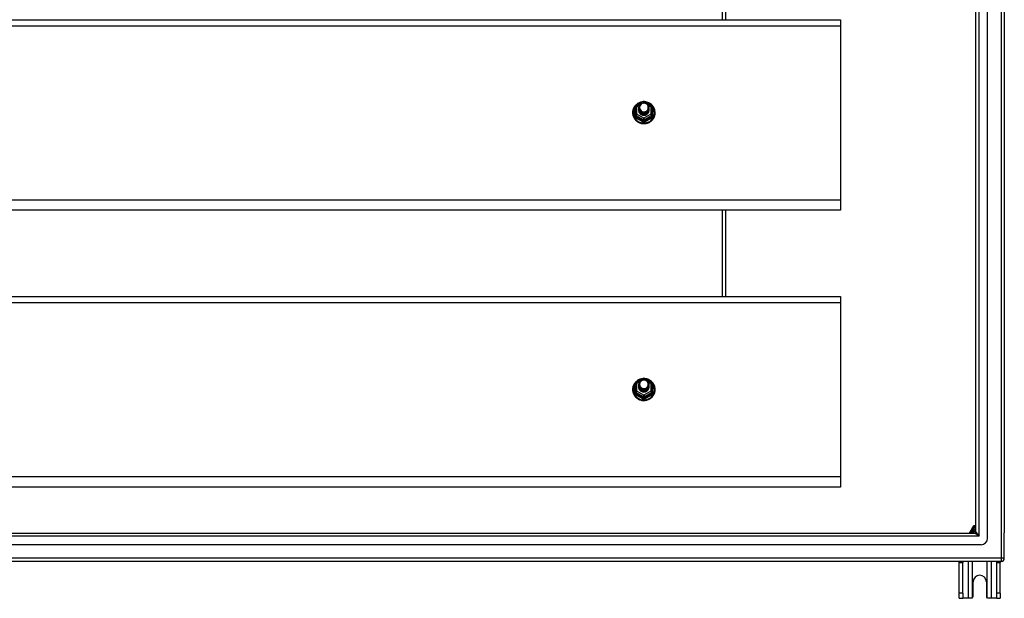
# Model space of a CAD drawing. Header units: inches. Extents: x 80 to 200, y 50 to 96.
# Tile 25 of 28: x 170 to 200, y 50 to 67. Entities that reach past the tile are written whole.
import ezdxf

# ---------------------------------------------------------------- set-up
doc = ezdxf.new("R2010")
doc.units = ezdxf.units.IN
doc.header["$MEASUREMENT"] = 0
doc.layers.add('Visible Edges(ANSI)', color=7, linetype='Continuous', lineweight=25)
doc.layers.add('Visible Tangent Edges(ANSI)', color=7, linetype='Continuous', lineweight=25)

msp = doc.modelspace()

# ---------------------------------------------------------------- linework, layer by layer
at = {"layer": 'Visible Edges(ANSI)'}
for p, q in [((199.224, 51.565), (199.224, 93.771)), ((199.578, 51.377), (199.578, 93.96)), ((200.09, 93.794), (200.09, 51.542)), ((191.59, 67.203), (191.59, 69.835)), ((140.956, 67.203), (195.09, 67.203)), ((195.09, 67.203), (195.09, 67.017)), ((195.09, 67.017), (195.09, 61.698)), ((188.856, 64.582), (189.071, 64.702)), ((189.109, 64.702), (189.323, 64.582)), ((188.836, 64.548), (188.836, 64.308)), ((188.836, 64.308), (188.836, 64.263)), ((188.936, 64.517), (188.936, 64.517)), ((188.936, 64.504), (188.936, 64.505)), ((188.936, 64.492), (188.936, 64.492)), ((188.936, 64.479), (188.936, 64.48)), ((188.936, 64.467), (188.936, 64.467)), ((188.936, 64.454), (188.936, 64.454)), ((188.936, 64.442), (188.936, 64.442)), ((189.243, 64.51), (189.243, 64.511)), ((189.243, 64.498), (189.243, 64.498)), ((189.243, 64.485), (189.243, 64.486)), ((189.243, 64.473), (189.243, 64.473)), ((189.243, 64.46), (189.243, 64.461)), ((189.243, 64.448), (189.243, 64.448)), ((189.344, 64.308), (189.344, 64.548)), ((189.344, 64.263), (189.344, 64.308)), ((189.072, 64.296), (189.07, 64.287)), ((195.09, 61.698), (195.09, 61.385)), ((195.09, 61.385), (140.956, 61.385)), ((191.59, 58.753), (191.59, 61.385)), ((140.956, 58.753), (195.09, 58.753)), ((195.09, 58.753), (195.09, 58.567)), ((195.09, 58.567), (195.09, 53.248)), ((188.856, 56.132), (189.071, 56.252)), ((189.109, 56.252), (189.323, 56.132)), ((188.836, 56.098), (188.836, 55.858)), ((188.936, 56.067), (188.936, 56.067)), ((188.936, 56.054), (188.936, 56.055)), ((188.936, 56.042), (188.936, 56.042)), ((188.936, 56.029), (188.936, 56.03)), ((188.936, 56.017), (188.936, 56.017)), ((188.936, 56.004), (188.936, 56.004)), ((188.936, 55.992), (188.936, 55.992)), ((189.243, 56.06), (189.243, 56.061)), ((189.243, 56.048), (189.243, 56.048)), ((189.243, 56.035), (189.243, 56.036)), ((189.243, 56.023), (189.243, 56.023)), ((189.243, 56.01), (189.243, 56.011)), ((189.243, 55.998), (189.243, 55.998)), ((189.344, 55.858), (189.344, 56.098)), ((188.836, 55.858), (188.836, 55.813)), ((189.072, 55.846), (189.07, 55.837)), ((189.344, 55.813), (189.344, 55.858)), ((195.09, 53.248), (195.09, 52.935)), ((195.09, 52.935), (140.956, 52.935)), ((199.124, 51.709), (199.023, 51.534)), ((199.142, 51.741), (199.124, 51.709)), ((199.196, 51.751), (199.159, 51.751)), ((199.224, 51.751), (199.196, 51.751)), ((140.987, 51.534), (199.193, 51.534)), ((200.09, 50.767), (200.09, 51.542)), ((199.381, 51.18), (140.798, 51.18)), ((199.991, 50.668), (140.956, 50.668)), ((198.715, 50.637), (198.715, 50.668)), ((198.715, 49.699), (198.715, 50.637)), ((198.82, 50.668), (198.82, 50.637)), ((198.82, 49.699), (198.82, 50.637)), ((199.86, 50.637), (199.86, 50.668)), ((199.86, 49.699), (199.86, 50.637)), ((199.965, 50.668), (199.965, 50.637)), ((199.965, 49.699), (199.965, 50.637)), ((199.137, 49.605), (199.137, 50.043)), ((199.543, 50.043), (199.543, 49.605)), ((198.715, 49.543), (198.715, 49.699)), ((198.82, 49.699), (198.82, 49.543)), ((199.86, 49.543), (199.86, 49.699)), ((199.965, 49.699), (199.965, 49.543)), ((198.715, 49.543), (198.82, 49.543)), ((198.984, 49.543), (198.82, 49.543)), ((199.075, 49.543), (198.984, 49.543)), ((199.696, 49.543), (199.605, 49.543)), ((199.86, 49.543), (199.696, 49.543)), ((199.86, 49.543), (199.965, 49.543))]:
    msp.add_line(p, q, dxfattribs=at)
at = {"layer": 'Visible Edges(ANSI)', "flags": 128}
for points in [[(189.064, 64.698), (189.039, 64.695), (189.014, 64.691), (188.99, 64.685), (188.967, 64.677), (188.944, 64.668), (188.922, 64.657), (188.9, 64.644), (188.88, 64.63), (188.861, 64.615), (188.842, 64.598), (188.826, 64.58), (188.81, 64.561), (188.796, 64.541), (188.784, 64.52), (188.773, 64.498), (188.764, 64.475), (188.757, 64.452), (188.751, 64.428), (188.747, 64.404), (188.745, 64.38), (188.745, 64.356), (188.746, 64.331), (188.75, 64.307), (188.755, 64.284), (188.762, 64.26), (188.77, 64.237), (188.781, 64.215), (188.793, 64.194), (188.806, 64.174), (188.821, 64.154), (188.838, 64.136), (188.855, 64.119), (188.874, 64.103), (188.894, 64.089), (188.915, 64.076), (188.937, 64.064), (188.96, 64.054), (188.984, 64.046), (189.008, 64.039), (189.032, 64.035), (189.057, 64.031), (189.082, 64.03), (189.107, 64.03), (189.132, 64.032), (189.156, 64.036), (189.18, 64.042), (189.204, 64.049), (189.227, 64.058), (189.25, 64.068), (189.272, 64.08), (189.292, 64.094), (189.312, 64.109), (189.331, 64.125), (189.348, 64.142), (189.364, 64.161), (189.378, 64.181), (189.391, 64.202), (189.403, 64.223), (189.412, 64.246), (189.42, 64.269), (189.427, 64.292), (189.431, 64.316), (189.434, 64.34), (189.435, 64.364)], [(188.957, 64.443), (188.941, 64.482), (188.936, 64.523), (188.944, 64.564), (188.964, 64.602), (188.994, 64.632), (189.032, 64.652), (189.074, 64.662), (189.118, 64.66), (189.159, 64.645), (189.195, 64.62), (189.222, 64.587), (189.239, 64.547), (189.243, 64.505), (189.235, 64.462), (189.215, 64.424), (189.185, 64.393), (189.148, 64.371), (189.105, 64.36), (189.062, 64.361), (189.02, 64.374), (188.984, 64.398), (188.957, 64.431), (188.941, 64.469), (188.936, 64.511)], [(188.976, 64.419), (188.998, 64.4), (189.025, 64.386), (189.053, 64.377), (189.083, 64.374), (189.113, 64.376), (189.142, 64.385), (189.168, 64.398), (189.192, 64.417), (189.21, 64.44), (189.224, 64.466), (189.232, 64.494), (189.234, 64.524), (189.229, 64.552), (189.218, 64.58), (189.202, 64.604), (189.181, 64.625), (189.156, 64.641), (189.128, 64.651), (189.098, 64.656), (189.068, 64.653), (189.039, 64.645), (189.013, 64.631), (188.991, 64.612), (188.974, 64.588)], [(189.435, 64.364), (189.433, 64.396), (189.429, 64.427), (189.421, 64.457), (189.411, 64.487), (189.398, 64.516), (189.382, 64.543), (189.363, 64.568), (189.342, 64.592), (189.319, 64.614), (189.294, 64.634), (189.268, 64.651), (189.239, 64.666), (189.21, 64.678), (189.179, 64.688), (189.148, 64.694), (189.116, 64.698)], [(188.936, 64.517), (188.936, 64.512), (188.936, 64.508), (188.937, 64.503), (188.937, 64.499), (188.938, 64.494), (188.939, 64.49), (188.94, 64.486), (188.941, 64.481), (188.942, 64.477), (188.943, 64.473), (188.945, 64.468), (188.946, 64.464), (188.948, 64.46), (188.95, 64.456), (188.952, 64.452), (188.954, 64.448), (188.956, 64.444), (188.959, 64.44), (188.961, 64.436), (188.964, 64.433), (188.967, 64.429), (188.97, 64.426), (188.973, 64.422), (188.976, 64.419)], [(188.936, 64.504), (188.937, 64.485), (188.941, 64.466), (188.948, 64.448), (188.957, 64.431), (188.968, 64.415), (188.981, 64.401), (188.996, 64.388), (189.013, 64.378), (189.031, 64.369), (189.05, 64.363), (189.07, 64.36), (189.09, 64.359), (189.11, 64.36), (189.129, 64.364), (189.148, 64.371), (189.166, 64.38), (189.183, 64.391), (189.198, 64.404), (189.212, 64.419), (189.223, 64.435), (189.232, 64.453), (189.238, 64.472), (189.242, 64.491), (189.243, 64.51)], [(189.243, 64.504), (189.243, 64.484), (189.239, 64.464), (189.233, 64.445), (189.225, 64.427), (189.214, 64.409), (189.2, 64.394), (189.185, 64.38), (189.168, 64.369), (189.15, 64.359), (189.13, 64.353), (189.11, 64.348), (189.09, 64.347), (189.069, 64.348), (189.049, 64.352), (189.029, 64.358), (189.011, 64.367), (188.994, 64.378), (188.979, 64.391), (188.966, 64.406), (188.955, 64.422), (188.946, 64.44), (188.94, 64.459), (188.937, 64.479), (188.936, 64.498)], [(188.936, 64.492), (188.937, 64.473), (188.941, 64.454), (188.948, 64.436), (188.957, 64.418), (188.968, 64.403), (188.981, 64.388), (188.996, 64.376), (189.013, 64.365), (189.031, 64.357), (189.05, 64.351), (189.07, 64.347), (189.09, 64.346), (189.11, 64.348), (189.129, 64.352), (189.148, 64.358), (189.166, 64.367), (189.183, 64.378), (189.198, 64.391), (189.212, 64.406), (189.223, 64.423), (189.232, 64.44), (189.238, 64.459), (189.242, 64.478), (189.243, 64.498)], [(189.243, 64.492), (189.243, 64.472), (189.239, 64.452), (189.233, 64.432), (189.225, 64.414), (189.214, 64.397), (189.2, 64.381), (189.185, 64.368), (189.168, 64.356), (189.15, 64.347), (189.13, 64.34), (189.11, 64.336), (189.09, 64.334), (189.069, 64.335), (189.049, 64.339), (189.029, 64.345), (189.011, 64.354), (188.994, 64.365), (188.979, 64.378), (188.966, 64.393), (188.955, 64.41), (188.946, 64.428), (188.94, 64.447), (188.937, 64.466), (188.936, 64.486)], [(188.936, 64.479), (188.937, 64.46), (188.941, 64.441), (188.948, 64.423), (188.957, 64.406), (188.968, 64.39), (188.981, 64.376), (188.996, 64.363), (189.013, 64.353), (189.031, 64.344), (189.05, 64.338), (189.07, 64.335), (189.09, 64.334), (189.11, 64.335), (189.129, 64.339), (189.148, 64.346), (189.166, 64.355), (189.183, 64.366), (189.198, 64.379), (189.212, 64.394), (189.223, 64.41), (189.232, 64.428), (189.238, 64.446), (189.242, 64.466), (189.243, 64.485)], [(189.243, 64.479), (189.243, 64.459), (189.239, 64.439), (189.233, 64.42), (189.225, 64.402), (189.214, 64.384), (189.2, 64.369), (189.185, 64.355), (189.168, 64.344), (189.15, 64.334), (189.13, 64.328), (189.11, 64.323), (189.09, 64.322), (189.069, 64.323), (189.049, 64.326), (189.029, 64.333), (189.011, 64.342), (188.994, 64.353), (188.979, 64.366), (188.966, 64.381), (188.955, 64.397), (188.946, 64.415), (188.94, 64.434), (188.937, 64.453), (188.936, 64.473)], [(188.936, 64.467), (188.937, 64.447), (188.941, 64.429), (188.948, 64.411), (188.957, 64.393), (188.968, 64.378), (188.981, 64.363), (188.996, 64.351), (189.013, 64.34), (189.031, 64.332), (189.05, 64.326), (189.07, 64.322), (189.09, 64.321), (189.11, 64.323), (189.129, 64.327), (189.148, 64.333), (189.166, 64.342), (189.183, 64.353), (189.198, 64.366), (189.212, 64.381), (189.223, 64.398), (189.232, 64.415), (189.238, 64.434), (189.242, 64.453), (189.243, 64.473)], [(189.243, 64.467), (189.243, 64.447), (189.239, 64.427), (189.233, 64.407), (189.225, 64.389), (189.214, 64.372), (189.2, 64.356), (189.185, 64.343), (189.168, 64.331), (189.15, 64.322), (189.13, 64.315), (189.11, 64.311), (189.09, 64.309), (189.069, 64.31), (189.049, 64.314), (189.029, 64.32), (189.011, 64.329), (188.994, 64.34), (188.979, 64.353), (188.966, 64.368), (188.955, 64.385), (188.946, 64.403), (188.94, 64.421), (188.937, 64.441), (188.936, 64.461)], [(188.936, 64.454), (188.937, 64.435), (188.941, 64.416), (188.948, 64.398), (188.957, 64.381), (188.968, 64.365), (188.981, 64.351), (188.996, 64.338), (189.013, 64.328), (189.031, 64.319), (189.05, 64.313), (189.07, 64.31), (189.09, 64.309), (189.11, 64.31), (189.129, 64.314), (189.148, 64.321), (189.166, 64.33), (189.183, 64.341), (189.198, 64.354), (189.212, 64.369), (189.223, 64.385), (189.232, 64.403), (189.238, 64.421), (189.242, 64.441), (189.243, 64.46)], [(189.243, 64.454), (189.243, 64.434), (189.239, 64.414), (189.233, 64.395), (189.225, 64.376), (189.214, 64.359), (189.2, 64.344), (189.185, 64.33), (189.168, 64.319), (189.15, 64.309), (189.13, 64.302), (189.11, 64.298), (189.09, 64.297), (189.069, 64.298), (189.049, 64.301), (189.029, 64.308), (189.011, 64.316), (188.994, 64.328), (188.979, 64.341), (188.966, 64.356), (188.955, 64.372), (188.946, 64.39), (188.94, 64.409), (188.937, 64.428), (188.936, 64.448)], [(188.936, 64.442), (188.937, 64.422), (188.941, 64.404), (188.948, 64.385), (188.957, 64.368), (188.968, 64.352), (188.981, 64.338), (188.996, 64.326), (189.013, 64.315), (189.031, 64.307), (189.05, 64.301), (189.07, 64.297), (189.09, 64.296), (189.11, 64.298), (189.129, 64.302), (189.148, 64.308), (189.166, 64.317), (189.183, 64.328), (189.198, 64.341), (189.212, 64.356), (189.223, 64.373), (189.232, 64.39), (189.238, 64.409), (189.242, 64.428), (189.243, 64.448)], [(189.07, 64.287), (189.062, 64.288), (189.054, 64.29), (189.046, 64.292), (189.038, 64.294), (189.031, 64.297), (189.023, 64.301), (189.016, 64.304), (189.009, 64.309), (189.002, 64.313), (188.995, 64.318), (188.989, 64.323), (188.983, 64.328), (188.978, 64.334), (188.972, 64.34), (188.967, 64.346), (188.963, 64.353), (188.958, 64.359), (188.954, 64.366), (188.951, 64.373), (188.948, 64.381), (188.945, 64.388), (188.943, 64.396), (188.941, 64.404), (188.939, 64.411)], [(188.974, 64.458), (188.973, 64.457), (188.973, 64.457), (188.972, 64.456), (188.971, 64.455), (188.971, 64.455), (188.97, 64.454), (188.969, 64.454), (188.969, 64.453), (188.968, 64.452), (188.967, 64.452), (188.966, 64.451), (188.966, 64.451), (188.965, 64.45), (188.964, 64.449), (188.964, 64.449), (188.963, 64.448), (188.962, 64.448), (188.961, 64.447), (188.961, 64.446), (188.96, 64.446), (188.959, 64.445), (188.958, 64.445), (188.958, 64.444), (188.957, 64.443)], [(188.974, 64.588), (188.973, 64.586), (188.971, 64.583), (188.97, 64.58), (188.969, 64.578), (188.968, 64.575), (188.967, 64.573), (188.966, 64.57), (188.965, 64.567), (188.964, 64.565), (188.964, 64.562), (188.963, 64.559), (188.962, 64.556), (188.962, 64.554), (188.961, 64.551), (188.961, 64.548), (188.961, 64.545), (188.96, 64.543), (188.96, 64.54), (188.96, 64.537), (188.96, 64.534), (188.96, 64.531), (188.96, 64.529), (188.96, 64.526), (188.96, 64.523)], [(188.96, 64.523), (188.96, 64.52), (188.96, 64.517), (188.96, 64.514), (188.96, 64.512), (188.96, 64.509), (188.96, 64.506), (188.96, 64.503), (188.961, 64.501), (188.961, 64.498), (188.962, 64.495), (188.962, 64.492), (188.963, 64.489), (188.963, 64.487), (188.964, 64.484), (188.965, 64.481), (188.966, 64.479), (188.966, 64.476), (188.967, 64.473), (188.968, 64.471), (188.969, 64.468), (188.971, 64.465), (188.972, 64.463), (188.973, 64.46), (188.974, 64.458)], [(189.064, 56.248), (189.039, 56.245), (189.014, 56.241), (188.99, 56.235), (188.967, 56.227), (188.944, 56.218), (188.922, 56.207), (188.9, 56.194), (188.88, 56.18), (188.861, 56.165), (188.842, 56.148), (188.826, 56.13), (188.81, 56.111), (188.796, 56.091), (188.784, 56.07), (188.773, 56.048), (188.764, 56.025), (188.757, 56.002), (188.751, 55.978), (188.747, 55.954), (188.745, 55.93), (188.745, 55.906), (188.746, 55.881), (188.75, 55.857), (188.755, 55.834), (188.762, 55.81), (188.77, 55.787), (188.781, 55.765), (188.793, 55.744), (188.806, 55.724), (188.821, 55.704), (188.838, 55.686), (188.855, 55.669), (188.874, 55.653), (188.894, 55.639), (188.915, 55.626), (188.937, 55.614), (188.96, 55.604), (188.984, 55.596), (189.008, 55.589), (189.032, 55.585), (189.057, 55.581), (189.082, 55.58), (189.107, 55.58), (189.132, 55.582), (189.156, 55.586), (189.18, 55.592), (189.204, 55.599), (189.227, 55.608), (189.25, 55.618), (189.272, 55.63), (189.292, 55.644), (189.312, 55.659), (189.331, 55.675), (189.348, 55.692), (189.364, 55.711), (189.378, 55.731), (189.391, 55.752), (189.403, 55.773), (189.412, 55.796), (189.42, 55.819), (189.427, 55.842), (189.431, 55.866), (189.434, 55.89), (189.435, 55.914)], [(188.957, 55.993), (188.941, 56.032), (188.936, 56.073), (188.944, 56.114), (188.964, 56.152), (188.994, 56.182), (189.032, 56.202), (189.074, 56.212), (189.118, 56.21), (189.159, 56.195), (189.195, 56.17), (189.222, 56.137), (189.239, 56.097), (189.243, 56.055), (189.235, 56.012), (189.215, 55.974), (189.185, 55.943), (189.148, 55.921), (189.105, 55.91), (189.062, 55.911), (189.02, 55.924), (188.984, 55.948), (188.957, 55.981), (188.941, 56.019), (188.936, 56.061)], [(188.976, 55.969), (188.998, 55.95), (189.025, 55.936), (189.053, 55.927), (189.083, 55.924), (189.113, 55.926), (189.142, 55.935), (189.168, 55.948), (189.192, 55.967), (189.21, 55.99), (189.224, 56.016), (189.232, 56.044), (189.234, 56.074), (189.229, 56.102), (189.218, 56.13), (189.202, 56.154), (189.181, 56.175), (189.156, 56.191), (189.128, 56.201), (189.098, 56.206), (189.068, 56.203), (189.039, 56.195), (189.013, 56.181), (188.991, 56.162), (188.974, 56.138)], [(189.435, 55.914), (189.433, 55.946), (189.429, 55.977), (189.421, 56.007), (189.411, 56.037), (189.398, 56.066), (189.382, 56.093), (189.363, 56.118), (189.342, 56.142), (189.319, 56.164), (189.294, 56.184), (189.268, 56.201), (189.239, 56.216), (189.21, 56.228), (189.179, 56.238), (189.148, 56.244), (189.116, 56.248)], [(188.936, 56.067), (188.936, 56.062), (188.936, 56.058), (188.937, 56.053), (188.937, 56.049), (188.938, 56.044), (188.939, 56.04), (188.94, 56.036), (188.941, 56.031), (188.942, 56.027), (188.943, 56.023), (188.945, 56.018), (188.946, 56.014), (188.948, 56.01), (188.95, 56.006), (188.952, 56.002), (188.954, 55.998), (188.956, 55.994), (188.959, 55.99), (188.961, 55.986), (188.964, 55.983), (188.967, 55.979), (188.97, 55.976), (188.973, 55.972), (188.976, 55.969)], [(188.936, 56.054), (188.937, 56.035), (188.941, 56.016), (188.948, 55.998), (188.957, 55.981), (188.968, 55.965), (188.981, 55.951), (188.996, 55.938), (189.013, 55.928), (189.031, 55.919), (189.05, 55.913), (189.07, 55.91), (189.09, 55.909), (189.11, 55.91), (189.129, 55.914), (189.148, 55.921), (189.166, 55.93), (189.183, 55.941), (189.198, 55.954), (189.212, 55.969), (189.223, 55.985), (189.232, 56.003), (189.238, 56.022), (189.242, 56.041), (189.243, 56.06)], [(189.243, 56.054), (189.243, 56.034), (189.239, 56.014), (189.233, 55.995), (189.225, 55.977), (189.214, 55.959), (189.2, 55.944), (189.185, 55.93), (189.168, 55.919), (189.15, 55.909), (189.13, 55.903), (189.11, 55.898), (189.09, 55.897), (189.069, 55.898), (189.049, 55.902), (189.029, 55.908), (189.011, 55.917), (188.994, 55.928), (188.979, 55.941), (188.966, 55.956), (188.955, 55.972), (188.946, 55.99), (188.94, 56.009), (188.937, 56.029), (188.936, 56.048)], [(188.936, 56.042), (188.937, 56.023), (188.941, 56.004), (188.948, 55.986), (188.957, 55.968), (188.968, 55.953), (188.981, 55.938), (188.996, 55.926), (189.013, 55.915), (189.031, 55.907), (189.05, 55.901), (189.07, 55.897), (189.09, 55.896), (189.11, 55.898), (189.129, 55.902), (189.148, 55.908), (189.166, 55.917), (189.183, 55.928), (189.198, 55.941), (189.212, 55.956), (189.223, 55.973), (189.232, 55.99), (189.238, 56.009), (189.242, 56.028), (189.243, 56.048)], [(189.243, 56.042), (189.243, 56.022), (189.239, 56.002), (189.233, 55.982), (189.225, 55.964), (189.214, 55.947), (189.2, 55.931), (189.185, 55.918), (189.168, 55.906), (189.15, 55.897), (189.13, 55.89), (189.11, 55.886), (189.09, 55.884), (189.069, 55.885), (189.049, 55.889), (189.029, 55.895), (189.011, 55.904), (188.994, 55.915), (188.979, 55.928), (188.966, 55.943), (188.955, 55.96), (188.946, 55.978), (188.94, 55.997), (188.937, 56.016), (188.936, 56.036)], [(188.936, 56.029), (188.937, 56.01), (188.941, 55.991), (188.948, 55.973), (188.957, 55.956), (188.968, 55.94), (188.981, 55.926), (188.996, 55.913), (189.013, 55.903), (189.031, 55.894), (189.05, 55.888), (189.07, 55.885), (189.09, 55.884), (189.11, 55.885), (189.129, 55.889), (189.148, 55.896), (189.166, 55.905), (189.183, 55.916), (189.198, 55.929), (189.212, 55.944), (189.223, 55.96), (189.232, 55.978), (189.238, 55.996), (189.242, 56.016), (189.243, 56.035)], [(189.243, 56.029), (189.243, 56.009), (189.239, 55.989), (189.233, 55.97), (189.225, 55.952), (189.214, 55.934), (189.2, 55.919), (189.185, 55.905), (189.168, 55.894), (189.15, 55.884), (189.13, 55.878), (189.11, 55.873), (189.09, 55.872), (189.069, 55.873), (189.049, 55.876), (189.029, 55.883), (189.011, 55.892), (188.994, 55.903), (188.979, 55.916), (188.966, 55.931), (188.955, 55.947), (188.946, 55.965), (188.94, 55.984), (188.937, 56.003), (188.936, 56.023)], [(188.936, 56.017), (188.937, 55.997), (188.941, 55.979), (188.948, 55.961), (188.957, 55.943), (188.968, 55.928), (188.981, 55.913), (188.996, 55.901), (189.013, 55.89), (189.031, 55.882), (189.05, 55.876), (189.07, 55.872), (189.09, 55.871), (189.11, 55.873), (189.129, 55.877), (189.148, 55.883), (189.166, 55.892), (189.183, 55.903), (189.198, 55.916), (189.212, 55.931), (189.223, 55.948), (189.232, 55.965), (189.238, 55.984), (189.242, 56.003), (189.243, 56.023)], [(189.243, 56.017), (189.243, 55.997), (189.239, 55.977), (189.233, 55.957), (189.225, 55.939), (189.214, 55.922), (189.2, 55.906), (189.185, 55.893), (189.168, 55.881), (189.15, 55.872), (189.13, 55.865), (189.11, 55.861), (189.09, 55.859), (189.069, 55.86), (189.049, 55.864), (189.029, 55.87), (189.011, 55.879), (188.994, 55.89), (188.979, 55.903), (188.966, 55.918), (188.955, 55.935), (188.946, 55.953), (188.94, 55.971), (188.937, 55.991), (188.936, 56.011)], [(188.936, 56.004), (188.937, 55.985), (188.941, 55.966), (188.948, 55.948), (188.957, 55.931), (188.968, 55.915), (188.981, 55.901), (188.996, 55.888), (189.013, 55.878), (189.031, 55.869), (189.05, 55.863), (189.07, 55.86), (189.09, 55.859), (189.11, 55.86), (189.129, 55.864), (189.148, 55.871), (189.166, 55.88), (189.183, 55.891), (189.198, 55.904), (189.212, 55.919), (189.223, 55.935), (189.232, 55.953), (189.238, 55.971), (189.242, 55.991), (189.243, 56.01)], [(189.243, 56.004), (189.243, 55.984), (189.239, 55.964), (189.233, 55.945), (189.225, 55.926), (189.214, 55.909), (189.2, 55.894), (189.185, 55.88), (189.168, 55.869), (189.15, 55.859), (189.13, 55.852), (189.11, 55.848), (189.09, 55.847), (189.069, 55.848), (189.049, 55.851), (189.029, 55.858), (189.011, 55.866), (188.994, 55.878), (188.979, 55.891), (188.966, 55.906), (188.955, 55.922), (188.946, 55.94), (188.94, 55.959), (188.937, 55.978), (188.936, 55.998)], [(188.936, 55.992), (188.937, 55.972), (188.941, 55.954), (188.948, 55.935), (188.957, 55.918), (188.968, 55.902), (188.981, 55.888), (188.996, 55.876), (189.013, 55.865), (189.031, 55.857), (189.05, 55.851), (189.07, 55.847), (189.09, 55.846), (189.11, 55.848), (189.129, 55.852), (189.148, 55.858), (189.166, 55.867), (189.183, 55.878), (189.198, 55.891), (189.212, 55.906), (189.223, 55.923), (189.232, 55.94), (189.238, 55.959), (189.242, 55.978), (189.243, 55.998)], [(189.07, 55.837), (189.062, 55.838), (189.054, 55.84), (189.046, 55.842), (189.038, 55.844), (189.031, 55.847), (189.023, 55.851), (189.016, 55.854), (189.009, 55.859), (189.002, 55.863), (188.995, 55.868), (188.989, 55.873), (188.983, 55.878), (188.978, 55.884), (188.972, 55.89), (188.967, 55.896), (188.963, 55.903), (188.958, 55.909), (188.954, 55.916), (188.951, 55.923), (188.948, 55.931), (188.945, 55.938), (188.943, 55.946), (188.941, 55.954), (188.939, 55.961)], [(188.974, 56.008), (188.973, 56.007), (188.973, 56.007), (188.972, 56.006), (188.971, 56.005), (188.971, 56.005), (188.97, 56.004), (188.969, 56.004), (188.969, 56.003), (188.968, 56.002), (188.967, 56.002), (188.966, 56.001), (188.966, 56.001), (188.965, 56), (188.964, 55.999), (188.964, 55.999), (188.963, 55.998), (188.962, 55.998), (188.961, 55.997), (188.961, 55.996), (188.96, 55.996), (188.959, 55.995), (188.958, 55.995), (188.958, 55.994), (188.957, 55.993)], [(188.974, 56.138), (188.973, 56.136), (188.971, 56.133), (188.97, 56.13), (188.969, 56.128), (188.968, 56.125), (188.967, 56.123), (188.966, 56.12), (188.965, 56.117), (188.964, 56.115), (188.964, 56.112), (188.963, 56.109), (188.962, 56.106), (188.962, 56.104), (188.961, 56.101), (188.961, 56.098), (188.961, 56.095), (188.96, 56.093), (188.96, 56.09), (188.96, 56.087), (188.96, 56.084), (188.96, 56.081), (188.96, 56.079), (188.96, 56.076), (188.96, 56.073)], [(188.96, 56.073), (188.96, 56.07), (188.96, 56.067), (188.96, 56.064), (188.96, 56.062), (188.96, 56.059), (188.96, 56.056), (188.96, 56.053), (188.961, 56.051), (188.961, 56.048), (188.962, 56.045), (188.962, 56.042), (188.963, 56.039), (188.963, 56.037), (188.964, 56.034), (188.965, 56.031), (188.966, 56.029), (188.966, 56.026), (188.967, 56.023), (188.968, 56.021), (188.969, 56.018), (188.971, 56.015), (188.972, 56.013), (188.973, 56.01), (188.974, 56.008)], [(199.119, 49.561), (199.117, 49.56), (199.116, 49.559), (199.114, 49.557), (199.112, 49.556), (199.111, 49.555), (199.109, 49.554), (199.107, 49.553), (199.106, 49.552), (199.104, 49.551), (199.102, 49.55), (199.1, 49.549), (199.098, 49.548), (199.096, 49.547), (199.094, 49.546), (199.092, 49.546), (199.09, 49.545), (199.088, 49.545), (199.086, 49.544), (199.084, 49.544), (199.082, 49.544), (199.08, 49.544), (199.079, 49.543), (199.077, 49.543), (199.075, 49.543)], [(199.605, 49.543), (199.603, 49.543), (199.601, 49.543), (199.599, 49.544), (199.597, 49.544), (199.595, 49.544), (199.593, 49.544), (199.591, 49.545), (199.589, 49.545), (199.587, 49.546), (199.585, 49.546), (199.583, 49.547), (199.581, 49.548), (199.579, 49.549), (199.578, 49.55), (199.576, 49.551), (199.574, 49.552), (199.572, 49.553), (199.57, 49.554), (199.569, 49.555), (199.567, 49.556), (199.565, 49.557), (199.564, 49.559), (199.562, 49.56), (199.561, 49.561)]]:
    msp.add_lwpolyline(points, dxfattribs=at)
at = {"layer": 'Visible Edges(ANSI)'}
for centre, radius, start, end in [((189.09, 64.668), 0.0394, 60.8255, 119.1745), ((188.875, 64.548), 0.0394, 119.1745, 180), ((189.304, 64.548), 0.0394, 0, 60.8255), ((189.09, 56.218), 0.0394, 60.8255, 119.1745), ((188.875, 56.098), 0.0394, 119.1745, 180), ((189.304, 56.098), 0.0394, 0, 60.8255), ((199.34, 51.418), 0.325, 110.9514, 159.0486), ((199.159, 51.731), 0.0197, 90, 150), ((199.34, 51.418), 0.226, 120.8668, 149.1332), ((199.193, 51.565), 0.031, 270, 0), ((199.381, 51.377), 0.197, 270, 0), ((199.991, 50.767), 0.099, 270, 0), ((199.34, 50.043), 0.203, 0, 180), ((199.075, 49.605), 0.062, 314.9335, 0), ((199.605, 49.605), 0.062, 180, 225.0665)]:
    msp.add_arc(centre, radius, start, end, dxfattribs=at)
for centre, major_axis, start_param, end_param in [((189.09, 64.523), (0.134, 0), 3.671471, 8.899926), ((189.09, 64.438), (-0.158, 0), 6.032414, 9.675269), ((189.09, 64.518), (0.154, 0), 3.669461, 3.875388), ((189.09, 56.073), (0.134, 0), 3.671471, 8.899926), ((189.09, 55.988), (-0.158, 0), 6.032414, 9.675269), ((189.09, 56.068), (0.154, 0), 3.669461, 3.875388)]:
    msp.add_ellipse(centre, major_axis=major_axis, ratio=0.966998, start_param=start_param, end_param=end_param, dxfattribs=at)
at = {"layer": 'Visible Tangent Edges(ANSI)'}
for p, q in [((199.991, 94.569), (199.991, 50.767)), ((199.323, 51.435), (199.323, 93.901)), ((191.491, 67.203), (191.491, 69.835)), ((140.956, 67.017), (195.09, 67.017)), ((188.875, 64.558), (188.973, 64.613)), ((189.058, 64.66), (189.09, 64.678)), ((189.09, 64.678), (189.124, 64.658)), ((189.199, 64.616), (189.304, 64.558)), ((188.812, 64.26), (188.812, 64.488)), ((188.875, 64.318), (188.875, 64.558)), ((189.09, 64.198), (188.875, 64.318)), ((189.304, 64.318), (189.09, 64.198)), ((189.304, 64.558), (189.304, 64.318)), ((189.368, 64.488), (189.368, 64.26)), ((188.855, 64.275), (189.07, 64.155)), ((188.855, 64.23), (188.855, 64.275)), ((189.07, 64.155), (189.07, 64.111)), ((189.109, 64.155), (189.324, 64.275)), ((189.109, 64.111), (189.109, 64.155)), ((189.324, 64.275), (189.324, 64.23)), ((195.09, 61.698), (140.956, 61.698)), ((191.491, 58.753), (191.491, 61.385)), ((140.956, 58.567), (195.09, 58.567)), ((189.058, 56.21), (189.09, 56.228)), ((189.09, 56.228), (189.124, 56.208)), ((188.812, 55.81), (188.812, 56.038)), ((188.875, 56.108), (188.973, 56.163)), ((188.875, 55.868), (188.875, 56.108)), ((189.199, 56.166), (189.304, 56.108)), ((189.304, 56.108), (189.304, 55.868)), ((189.368, 56.038), (189.368, 55.81)), ((188.855, 55.825), (189.07, 55.705)), ((188.855, 55.78), (188.855, 55.825)), ((189.09, 55.748), (188.875, 55.868)), ((189.07, 55.705), (189.07, 55.661)), ((189.304, 55.868), (189.09, 55.748)), ((189.109, 55.705), (189.324, 55.825)), ((189.109, 55.661), (189.109, 55.705)), ((189.324, 55.825), (189.324, 55.78)), ((195.09, 53.248), (140.956, 53.248)), ((199.141, 51.699), (199.124, 51.709)), ((199.141, 51.699), (199.159, 51.731)), ((199.142, 51.741), (199.159, 51.731)), ((199.159, 51.731), (199.159, 51.751)), ((199.159, 51.731), (199.196, 51.731)), ((199.196, 51.731), (199.196, 51.751)), ((199.323, 51.435), (140.857, 51.435)), ((199.323, 51.435), (199.193, 51.534)), ((199.224, 51.565), (199.323, 51.435)), ((199.991, 50.767), (140.189, 50.767)), ((198.715, 50.637), (198.82, 50.637)), ((198.984, 50.668), (198.984, 49.543)), ((199.119, 49.561), (199.119, 50.668)), ((199.561, 50.668), (199.561, 49.561)), ((199.696, 49.543), (199.696, 50.668)), ((199.86, 50.637), (199.965, 50.637)), ((199.991, 50.767), (199.991, 50.668)), ((200.09, 50.767), (199.991, 50.767)), ((198.82, 49.699), (198.715, 49.699)), ((199.965, 49.699), (199.86, 49.699))]:
    msp.add_line(p, q, dxfattribs=at)
at = {"layer": 'Visible Tangent Edges(ANSI)', "flags": 128}
for points in [[(188.836, 64.54), (188.834, 64.538), (188.832, 64.537), (188.83, 64.535), (188.829, 64.533), (188.827, 64.531), (188.826, 64.529), (188.824, 64.527), (188.823, 64.525), (188.821, 64.522), (188.82, 64.52), (188.819, 64.518), (188.818, 64.516), (188.817, 64.513), (188.816, 64.511), (188.815, 64.509), (188.814, 64.507), (188.814, 64.504), (188.813, 64.502), (188.813, 64.499), (188.812, 64.497), (188.812, 64.495), (188.812, 64.492), (188.812, 64.49), (188.812, 64.488)], [(189.368, 64.488), (189.368, 64.49), (189.368, 64.492), (189.367, 64.495), (189.367, 64.497), (189.367, 64.499), (189.366, 64.502), (189.366, 64.504), (189.365, 64.507), (189.364, 64.509), (189.364, 64.511), (189.363, 64.513), (189.362, 64.516), (189.361, 64.518), (189.359, 64.52), (189.358, 64.522), (189.357, 64.525), (189.355, 64.527), (189.354, 64.529), (189.352, 64.531), (189.351, 64.533), (189.349, 64.535), (189.347, 64.537), (189.346, 64.538), (189.344, 64.54)], [(188.812, 64.26), (188.812, 64.257), (188.812, 64.254), (188.812, 64.251), (188.813, 64.247), (188.813, 64.244), (188.814, 64.241), (188.815, 64.238), (188.816, 64.235), (188.817, 64.232), (188.819, 64.229), (188.82, 64.226), (188.822, 64.223), (188.823, 64.221), (188.825, 64.218), (188.827, 64.216), (188.829, 64.213), (188.831, 64.211), (188.833, 64.209), (188.836, 64.207), (188.838, 64.205), (188.841, 64.203), (188.843, 64.201), (188.846, 64.199), (188.849, 64.198)], [(188.855, 64.23), (188.854, 64.231), (188.853, 64.232), (188.851, 64.233), (188.85, 64.234), (188.849, 64.235), (188.847, 64.236), (188.846, 64.237), (188.845, 64.238), (188.844, 64.239), (188.843, 64.241), (188.842, 64.242), (188.841, 64.243), (188.84, 64.245), (188.839, 64.246), (188.839, 64.248), (188.838, 64.249), (188.838, 64.251), (188.837, 64.253), (188.837, 64.254), (188.836, 64.256), (188.836, 64.258), (188.836, 64.26), (188.836, 64.262), (188.836, 64.263)], [(189.052, 64.084), (189.055, 64.083), (189.058, 64.081), (189.061, 64.08), (189.064, 64.078), (189.067, 64.077), (189.07, 64.076), (189.074, 64.076), (189.077, 64.075), (189.08, 64.074), (189.083, 64.074), (189.086, 64.074), (189.09, 64.074), (189.093, 64.074), (189.096, 64.074), (189.1, 64.074), (189.103, 64.075), (189.106, 64.076), (189.109, 64.076), (189.112, 64.077), (189.115, 64.078), (189.118, 64.08), (189.121, 64.081), (189.124, 64.083), (189.127, 64.084)], [(189.109, 64.111), (189.108, 64.11), (189.106, 64.109), (189.105, 64.108), (189.103, 64.107), (189.102, 64.107), (189.1, 64.106), (189.098, 64.106), (189.097, 64.105), (189.095, 64.105), (189.093, 64.105), (189.091, 64.105), (189.09, 64.105), (189.088, 64.105), (189.086, 64.105), (189.085, 64.105), (189.083, 64.105), (189.081, 64.106), (189.079, 64.106), (189.078, 64.107), (189.076, 64.107), (189.075, 64.108), (189.073, 64.109), (189.072, 64.11), (189.07, 64.111)], [(189.344, 64.263), (189.344, 64.262), (189.344, 64.26), (189.343, 64.258), (189.343, 64.256), (189.343, 64.254), (189.342, 64.253), (189.342, 64.251), (189.341, 64.249), (189.341, 64.248), (189.34, 64.246), (189.339, 64.245), (189.338, 64.243), (189.337, 64.242), (189.337, 64.241), (189.335, 64.239), (189.334, 64.238), (189.333, 64.237), (189.332, 64.236), (189.331, 64.235), (189.33, 64.234), (189.328, 64.233), (189.327, 64.232), (189.325, 64.231), (189.324, 64.23)], [(189.331, 64.198), (189.333, 64.199), (189.336, 64.201), (189.339, 64.203), (189.341, 64.205), (189.344, 64.207), (189.346, 64.209), (189.348, 64.211), (189.35, 64.213), (189.352, 64.216), (189.354, 64.218), (189.356, 64.221), (189.358, 64.223), (189.359, 64.226), (189.361, 64.229), (189.362, 64.232), (189.363, 64.235), (189.364, 64.238), (189.365, 64.241), (189.366, 64.244), (189.367, 64.247), (189.367, 64.251), (189.368, 64.254), (189.368, 64.257), (189.368, 64.26)], [(188.836, 56.09), (188.834, 56.088), (188.832, 56.087), (188.83, 56.085), (188.829, 56.083), (188.827, 56.081), (188.826, 56.079), (188.824, 56.077), (188.823, 56.075), (188.821, 56.072), (188.82, 56.07), (188.819, 56.068), (188.818, 56.066), (188.817, 56.063), (188.816, 56.061), (188.815, 56.059), (188.814, 56.057), (188.814, 56.054), (188.813, 56.052), (188.813, 56.049), (188.812, 56.047), (188.812, 56.045), (188.812, 56.042), (188.812, 56.04), (188.812, 56.038)], [(189.368, 56.038), (189.368, 56.04), (189.368, 56.042), (189.367, 56.045), (189.367, 56.047), (189.367, 56.049), (189.366, 56.052), (189.366, 56.054), (189.365, 56.057), (189.364, 56.059), (189.364, 56.061), (189.363, 56.063), (189.362, 56.066), (189.361, 56.068), (189.359, 56.07), (189.358, 56.072), (189.357, 56.075), (189.355, 56.077), (189.354, 56.079), (189.352, 56.081), (189.351, 56.083), (189.349, 56.085), (189.347, 56.087), (189.346, 56.088), (189.344, 56.09)], [(188.812, 55.81), (188.812, 55.807), (188.812, 55.804), (188.812, 55.801), (188.813, 55.797), (188.813, 55.794), (188.814, 55.791), (188.815, 55.788), (188.816, 55.785), (188.817, 55.782), (188.819, 55.779), (188.82, 55.776), (188.822, 55.773), (188.823, 55.771), (188.825, 55.768), (188.827, 55.766), (188.829, 55.763), (188.831, 55.761), (188.833, 55.759), (188.836, 55.757), (188.838, 55.755), (188.841, 55.753), (188.843, 55.751), (188.846, 55.749), (188.849, 55.748)], [(188.855, 55.78), (188.854, 55.781), (188.853, 55.782), (188.851, 55.783), (188.85, 55.784), (188.849, 55.785), (188.847, 55.786), (188.846, 55.787), (188.845, 55.788), (188.844, 55.789), (188.843, 55.791), (188.842, 55.792), (188.841, 55.793), (188.84, 55.795), (188.839, 55.796), (188.839, 55.798), (188.838, 55.799), (188.838, 55.801), (188.837, 55.803), (188.837, 55.804), (188.836, 55.806), (188.836, 55.808), (188.836, 55.81), (188.836, 55.812), (188.836, 55.813)], [(189.052, 55.634), (189.055, 55.633), (189.058, 55.631), (189.061, 55.63), (189.064, 55.628), (189.067, 55.627), (189.07, 55.626), (189.074, 55.626), (189.077, 55.625), (189.08, 55.624), (189.083, 55.624), (189.086, 55.624), (189.09, 55.624), (189.093, 55.624), (189.096, 55.624), (189.1, 55.624), (189.103, 55.625), (189.106, 55.626), (189.109, 55.626), (189.112, 55.627), (189.115, 55.628), (189.118, 55.63), (189.121, 55.631), (189.124, 55.633), (189.127, 55.634)], [(189.109, 55.661), (189.108, 55.66), (189.106, 55.659), (189.105, 55.658), (189.103, 55.657), (189.102, 55.657), (189.1, 55.656), (189.098, 55.656), (189.097, 55.655), (189.095, 55.655), (189.093, 55.655), (189.091, 55.655), (189.09, 55.655), (189.088, 55.655), (189.086, 55.655), (189.085, 55.655), (189.083, 55.655), (189.081, 55.656), (189.079, 55.656), (189.078, 55.657), (189.076, 55.657), (189.075, 55.658), (189.073, 55.659), (189.072, 55.66), (189.07, 55.661)], [(189.344, 55.813), (189.344, 55.812), (189.344, 55.81), (189.343, 55.808), (189.343, 55.806), (189.343, 55.804), (189.342, 55.803), (189.342, 55.801), (189.341, 55.799), (189.341, 55.798), (189.34, 55.796), (189.339, 55.795), (189.338, 55.793), (189.337, 55.792), (189.337, 55.791), (189.335, 55.789), (189.334, 55.788), (189.333, 55.787), (189.332, 55.786), (189.331, 55.785), (189.33, 55.784), (189.328, 55.783), (189.327, 55.782), (189.325, 55.781), (189.324, 55.78)], [(189.331, 55.748), (189.333, 55.749), (189.336, 55.751), (189.339, 55.753), (189.341, 55.755), (189.344, 55.757), (189.346, 55.759), (189.348, 55.761), (189.35, 55.763), (189.352, 55.766), (189.354, 55.768), (189.356, 55.771), (189.358, 55.773), (189.359, 55.776), (189.361, 55.779), (189.362, 55.782), (189.363, 55.785), (189.364, 55.788), (189.365, 55.791), (189.366, 55.794), (189.367, 55.797), (189.367, 55.801), (189.368, 55.804), (189.368, 55.807), (189.368, 55.81)], [(199.03, 51.534), (199.033, 51.542), (199.037, 51.55), (199.041, 51.557), (199.045, 51.565), (199.049, 51.572), (199.053, 51.58), (199.058, 51.587), (199.062, 51.595), (199.067, 51.602), (199.071, 51.609), (199.076, 51.616), (199.081, 51.623), (199.085, 51.63), (199.09, 51.637), (199.095, 51.644), (199.1, 51.65), (199.105, 51.657), (199.11, 51.663), (199.115, 51.67), (199.12, 51.676), (199.125, 51.682), (199.13, 51.688), (199.135, 51.694), (199.141, 51.699)], [(199.196, 51.731), (199.197, 51.732), (199.198, 51.732), (199.199, 51.732), (199.2, 51.732), (199.201, 51.732), (199.203, 51.733), (199.204, 51.733), (199.205, 51.733), (199.206, 51.733), (199.207, 51.734), (199.208, 51.734), (199.21, 51.734), (199.211, 51.734), (199.212, 51.735), (199.213, 51.735), (199.214, 51.735), (199.215, 51.735), (199.217, 51.735), (199.218, 51.736), (199.219, 51.736), (199.22, 51.736), (199.221, 51.736), (199.222, 51.736), (199.224, 51.737)]]:
    msp.add_lwpolyline(points, dxfattribs=at)
at = {"layer": 'Visible Tangent Edges(ANSI)'}
for radius, start, end in [(0.344, 114.6913, 125.3087), (0.285, 114.01, 155.99), (0.246, 118.1642, 151.8358)]:
    msp.add_arc((199.34, 51.418), radius, start, end, dxfattribs=at)
for centre, major_axis, ratio, start_param, end_param in [((189.09, 64.37), (0.331, 0), 0.966998, 1.708073, 7.716705), ((189.09, 64.668), (-0.0192, 0.0344), 0.127392, 4.936728, 6.283185), ((189.09, 64.668), (0.0192, 0.0344), 0.127392, 0, 1.346458), ((188.796, 64.503), (0.0394, 0), 0.420933, 5.107073, 6.283185), ((188.875, 64.548), (-0.0394, 0), 0.254784, 4.712389, 6.283185), ((188.875, 64.308), (-0.0394, 0), 0.254784, 4.712389, 6.283185), ((188.875, 64.308), (-0.0394, 0), 0.966998, 0, 1.047198), ((188.875, 64.308), (-0.0192, -0.0344), 0.127392, 4.48805, 6.058847), ((188.875, 64.548), (-0.0192, 0.0344), 0.127392, 4.936728, 6.283185), ((189.304, 64.548), (0.0192, 0.0344), 0.127392, 0, 1.346458), ((189.304, 64.548), (0.0394, 0), 0.254784, 0, 1.570796), ((189.304, 64.308), (0.0394, 0), 0.254784, 0, 1.570796), ((189.304, 64.308), (0.0192, -0.0344), 0.127392, 0.224339, 1.795135), ((189.304, 64.308), (0.0394, 0), 0.966998, 5.235988, 6.283185), ((189.383, 64.503), (-0.0394, 0), 0.420933, 0, 1.176113), ((188.796, 64.263), (0.0394, 0), 0.080687, 5.107073, 6.283185), ((188.836, 64.197), (0.0178, 0.0351), 0.295528, 4.874003, 6.050115), ((188.951, 63.974), (0.573, -0.342), 0.220649, 1.524932, 1.878631), ((188.963, 63.994), (-0.605, 0.361), 0.220649, 4.666525, 5.020223), ((189.05, 64.078), (0.0205, 0.0336), 0.044718, 0.222707, 1.398819), ((189.09, 64.188), (-0.0192, -0.0344), 0.127392, 4.48805, 6.058847), ((189.09, 64.188), (0.0394, 0), 0.966998, 4.18879, 5.235988), ((189.09, 64.188), (0.0192, -0.0344), 0.127392, 0.224339, 1.795135), ((189.217, 63.994), (-0.605, -0.361), 0.220649, 4.404555, 4.758253), ((189.129, 64.078), (-0.0205, 0.0336), 0.044718, 4.884366, 6.060479), ((189.229, 63.974), (0.573, 0.342), 0.220649, 1.262962, 1.61666), ((189.344, 64.197), (-0.0178, 0.0351), 0.295528, 0.23307, 1.409183), ((189.383, 64.263), (-0.0394, 0), 0.080687, 0, 1.176113), ((189.09, 55.92), (0.331, 0), 0.966998, 1.708073, 7.716705), ((189.09, 56.218), (-0.0192, 0.0344), 0.127392, 4.936728, 6.283185), ((189.09, 56.218), (0.0192, 0.0344), 0.127392, 0, 1.346458), ((188.796, 56.053), (0.0394, 0), 0.420933, 5.107073, 6.283185), ((188.875, 56.098), (-0.0394, 0), 0.254784, 4.712389, 6.283185), ((188.875, 56.098), (-0.0192, 0.0344), 0.127392, 4.936728, 6.283185), ((189.304, 56.098), (0.0192, 0.0344), 0.127392, 0, 1.346458), ((189.304, 56.098), (0.0394, 0), 0.254784, 0, 1.570796), ((189.383, 56.053), (-0.0394, 0), 0.420933, 0, 1.176113), ((188.796, 55.813), (0.0394, 0), 0.080687, 5.107073, 6.283185), ((188.875, 55.858), (-0.0394, 0), 0.254784, 4.712389, 6.283185), ((188.875, 55.858), (-0.0394, 0), 0.966998, 0, 1.047198), ((188.836, 55.747), (0.0178, 0.0351), 0.295528, 4.874003, 6.050115), ((188.951, 55.524), (0.573, -0.342), 0.220649, 1.524932, 1.878631), ((188.875, 55.858), (-0.0192, -0.0344), 0.127392, 4.48805, 6.058847), ((188.963, 55.544), (-0.605, 0.361), 0.220649, 4.666525, 5.020223), ((189.05, 55.628), (0.0205, 0.0336), 0.044718, 0.222707, 1.398819), ((189.09, 55.738), (-0.0192, -0.0344), 0.127392, 4.48805, 6.058847), ((189.09, 55.738), (0.0394, 0), 0.966998, 4.18879, 5.235988), ((189.09, 55.738), (0.0192, -0.0344), 0.127392, 0.224339, 1.795135), ((189.217, 55.544), (-0.605, -0.361), 0.220649, 4.404555, 4.758253), ((189.129, 55.628), (-0.0205, 0.0336), 0.044718, 4.884366, 6.060479), ((189.229, 55.524), (0.573, 0.342), 0.220649, 1.262962, 1.61666), ((189.304, 55.858), (0.0394, 0), 0.254784, 0, 1.570796), ((189.304, 55.858), (0.0192, -0.0344), 0.127392, 0.224339, 1.795135), ((189.344, 55.747), (-0.0178, 0.0351), 0.295528, 0.23307, 1.409183), ((189.304, 55.858), (0.0394, 0), 0.966998, 5.235988, 6.283185), ((189.383, 55.813), (-0.0394, 0), 0.080687, 0, 1.176113)]:
    msp.add_ellipse(centre, major_axis=major_axis, ratio=ratio, start_param=start_param, end_param=end_param, dxfattribs=at)

doc.saveas('drawing.dxf')
